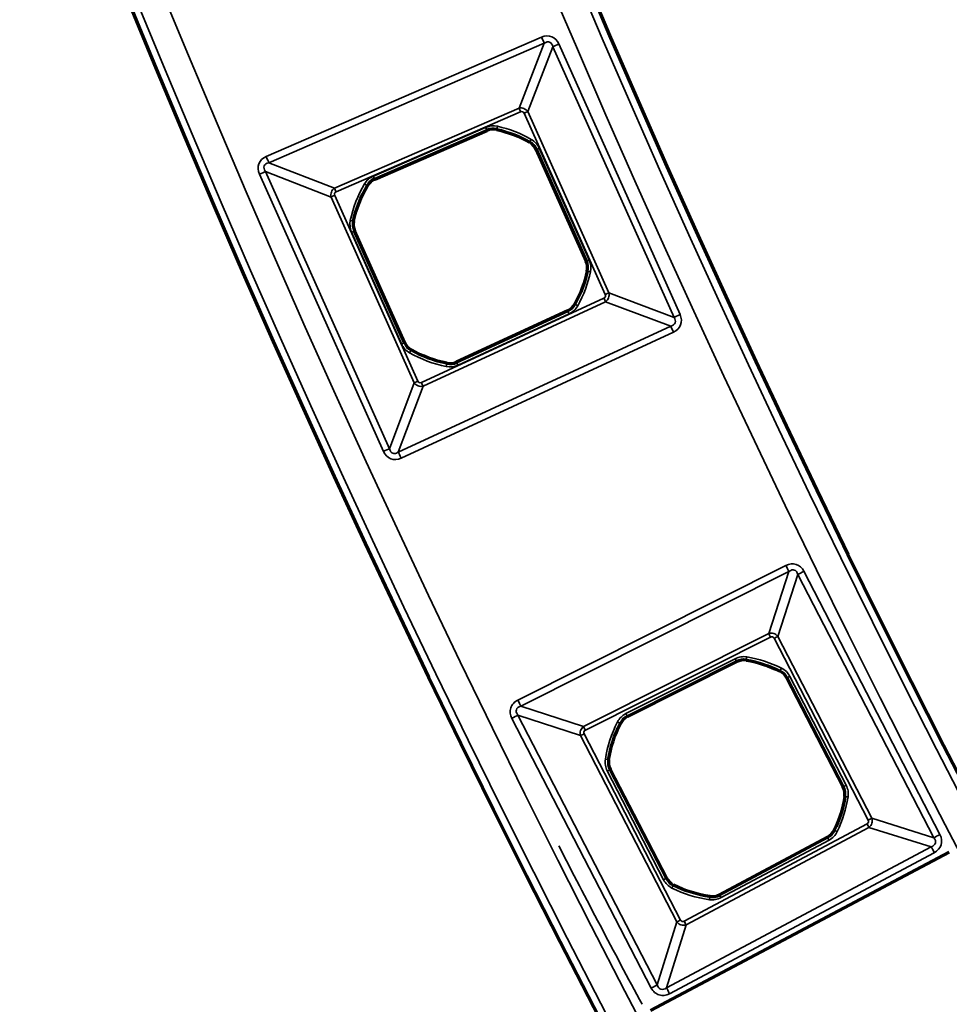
# Model space of a CAD drawing. Header units: millimetres. Extents: x -1503 to 2224, y -4278 to 2541.
# Tile 9 of 50: x -408 to -350, y -3629 to -3568. Entities that reach past the tile are written whole.
import ezdxf

# ---------------------------------------------------------------- set-up
doc = ezdxf.new("R2010")
doc.units = ezdxf.units.MM
doc.header["$LTSCALE"] = 0.75
doc.layers.add('Visible', color=7, linetype='Continuous', lineweight=70)
doc.layers.add('Visible Narrow', color=7, linetype='Continuous', lineweight=35)

msp = doc.modelspace()

# ---------------------------------------------------------------- linework, layer by layer
at = {"layer": 'Visible', "extrusion": (-7.30938e-29, -5.96856e-13, -1)}
for p, q in [((-385.742, -3577.566, 22.2), (-378.705, -3574.516, 22.2)), ((-375.615, -3575.715, 22.2), (-372.48, -3582.718, 22.2)), ((-383.87, -3587.815, 22.2), (-387.004, -3580.815, 22.2)), ((-373.644, -3585.822, 22.2), (-380.605, -3589.038, 22.2)), ((-369.904, -3611.241, 22.2), (-363.051, -3607.799, 22.2)), ((-359.898, -3608.822, 22.2), (-356.373, -3615.637, 22.2)), ((-367.457, -3621.369, 22.2), (-370.98, -3614.557, 22.2)), ((-357.359, -3618.801, 22.2), (-364.128, -3622.406, 22.2)), ((-368.455, -3629.654, 28.1), (-349.722, -3619.73, 28.1))]:
    msp.add_line(p, q, dxfattribs=at)
for radius in [763.5, 736.5]:
    msp.add_circle((-305.848, -3277.763, -27.4), radius, dxfattribs=at)
at = {"layer": 'Visible'}
for centre, start, end in [((-378.311, -3575.425, 22.2), 77.28364, 113.4353), ((-376.52, -3576.12, 22.2), 24.1171, 60.28839), ((-385.347, -3578.475, 22.2), 113.4353, 149.58696), ((-386.099, -3580.41, 22.2), 167.96543, 204.1171), ((-373.385, -3583.123, 22.2), 347.9458, 24.1171), ((-374.059, -3584.922, 22.2), 294.79889, 330.95056), ((-382.965, -3587.41, 22.2), 204.1171, 240.26876), ((-381.021, -3588.138, 22.2), 258.64723, 294.79889), ((-362.606, -3608.685, 22.2), 80.51815, 116.66982), ((-360.778, -3609.278, 22.2), 27.35161, 63.52291), ((-369.459, -3612.127, 22.2), 116.66982, 152.82148), ((-370.1, -3614.101, 22.2), 171.19995, 207.35161), ((-357.253, -3616.093, 22.2), 351.18032, 27.35161), ((-357.825, -3617.926, 22.2), 298.03341, 334.18507), ((-366.576, -3620.913, 22.2), 207.35161, 243.50328), ((-364.594, -3621.531, 22.2), 261.88175, 298.03341)]:
    msp.add_arc(centre, 0.991, start, end, dxfattribs=at)
at = {"layer": 'Visible', "extrusion": (-7.30938e-29, -5.96856e-13, -1)}
for centre, start, end in [((379.742, -3581.766, -22.2), 102.71636, 119.71161), ((379.742, -3581.766, -22.2), 12.03457, 30.41304), ((379.742, -3581.766, -22.2), 192.0542, 209.04944), ((379.742, -3581.766, -22.2), 281.35277, 299.73124), ((363.676, -3615.096, -22.2), 99.48185, 116.47709), ((363.676, -3615.096, -22.2), 8.80005, 27.17852), ((363.676, -3615.096, -22.2), 188.81968, 205.81493), ((363.676, -3615.096, -22.2), 278.11825, 296.49672)]:
    msp.add_arc(centre, 7.491, start, end, dxfattribs=at)
at = {"layer": 'Visible Narrow', "extrusion": (-7.30938e-29, -5.96856e-13, -1)}
for p, q in [((-392.542, -3576.16, 27.7), (-375.283, -3568.679, 27.7)), ((-375.117, -3569.06, 27.478), (-392.376, -3576.542, 27.478)), ((-376.696, -3573.126, 22.833), (-375.117, -3569.06, 27.478)), ((-374.193, -3569.102, 27.7), (-366.6, -3586.062, 27.7)), ((-374.572, -3569.272, 27.478), (-376.151, -3573.337, 22.833)), ((-366.98, -3586.232, 27.478), (-374.572, -3569.272, 27.478)), ((-388.262, -3578.139, 22.833), (-376.696, -3573.126, 22.833)), ((-376.597, -3573.355, 22.7), (-388.163, -3578.368, 22.7)), ((-371.291, -3584.804, 22.7), (-376.379, -3573.439, 22.7)), ((-376.151, -3573.337, 22.833), (-371.064, -3584.702, 22.833)), ((-385.823, -3577.377, 22.7), (-378.787, -3574.327, 22.7)), ((-378.707, -3574.511, 22.503), (-385.744, -3577.561, 22.503)), ((-378.705, -3574.516, 22.2), (-378.707, -3574.511, 22.503)), ((-378.092, -3574.453, 22.503), (-378.093, -3574.458, 22.2)), ((-376.029, -3575.259, 22.2), (-376.026, -3575.255, 22.503)), ((-375.611, -3575.713, 22.503), (-375.615, -3575.715, 22.2)), ((-372.475, -3582.716, 22.503), (-375.611, -3575.713, 22.503)), ((-375.428, -3575.631, 22.7), (-372.293, -3582.634, 22.7)), ((-392.376, -3576.542, 27.478), (-388.262, -3578.139, 22.833)), ((-388.476, -3578.691, 22.833), (-392.591, -3577.093, 27.478)), ((-392.591, -3577.093, 27.478), (-384.815, -3594.462, 27.478)), ((-385.194, -3594.632, 27.7), (-392.97, -3577.263, 27.7)), ((-385.744, -3577.561, 22.503), (-385.742, -3577.566, 22.2)), ((-386.202, -3577.973, 22.2), (-386.207, -3577.971, 22.503)), ((-383.266, -3590.329, 22.833), (-388.476, -3578.691, 22.833)), ((-388.249, -3578.589, 22.7), (-383.039, -3590.227, 22.7)), ((-387.074, -3580.203, 22.503), (-387.068, -3580.204, 22.2)), ((-384.057, -3587.899, 22.7), (-387.191, -3580.899, 22.7)), ((-387.004, -3580.815, 22.2), (-387.008, -3580.818, 22.503)), ((-387.008, -3580.818, 22.503), (-383.875, -3587.817, 22.503)), ((-372.48, -3582.718, 22.2), (-372.475, -3582.716, 22.503)), ((-372.41, -3583.331, 22.503), (-372.416, -3583.33, 22.2)), ((-382.817, -3590.31, 22.7), (-371.373, -3585.022, 22.7)), ((-371.269, -3585.249, 22.833), (-382.712, -3590.536, 22.833)), ((-367.185, -3586.779, 27.478), (-371.269, -3585.249, 22.833)), ((-371.064, -3584.702, 22.833), (-366.98, -3586.232, 27.478)), ((-380.603, -3589.043, 22.503), (-373.641, -3585.827, 22.503)), ((-373.641, -3585.827, 22.503), (-373.644, -3585.822, 22.2)), ((-373.193, -3585.403, 22.2), (-373.188, -3585.406, 22.503)), ((-373.558, -3586.008, 22.7), (-380.519, -3589.225, 22.7)), ((-384.261, -3594.669, 27.478), (-367.185, -3586.779, 27.478)), ((-367.01, -3587.157, 27.7), (-384.087, -3595.047, 27.7)), ((-383.875, -3587.817, 22.503), (-383.87, -3587.815, 22.2)), ((-383.457, -3588.271, 22.2), (-383.46, -3588.275, 22.503)), ((-381.217, -3589.116, 22.503), (-381.216, -3589.11, 22.2)), ((-380.605, -3589.038, 22.2), (-380.603, -3589.043, 22.503)), ((-384.815, -3594.462, 27.478), (-383.266, -3590.329, 22.833)), ((-382.712, -3590.536, 22.833), (-384.261, -3594.669, 27.478)), ((-376.771, -3610.211, 27.7), (-359.972, -3601.773, 27.7)), ((-359.782, -3602.151, 27.466), (-376.581, -3610.589, 27.466)), ((-361.043, -3606.035, 22.84), (-359.782, -3602.151, 27.466)), ((-359.216, -3602.335, 27.466), (-360.477, -3606.219, 22.84)), ((-350.684, -3618.829, 27.466), (-359.216, -3602.335, 27.466)), ((-358.84, -3602.141, 27.7), (-350.308, -3618.634, 27.7)), ((-372.65, -3611.865, 22.84), (-361.043, -3606.035, 22.84)), ((-360.477, -3606.219, 22.84), (-354.583, -3617.614, 22.84)), ((-360.929, -3606.262, 22.7), (-372.536, -3612.092, 22.7)), ((-354.808, -3617.731, 22.7), (-360.703, -3606.336, 22.7)), ((-369.996, -3611.058, 22.7), (-363.143, -3607.615, 22.7)), ((-363.053, -3607.794, 22.503), (-369.906, -3611.236, 22.503)), ((-363.051, -3607.799, 22.2), (-363.053, -3607.794, 22.503)), ((-362.441, -3607.702, 22.503), (-362.442, -3607.707, 22.2)), ((-360.336, -3608.39, 22.2), (-360.334, -3608.386, 22.503)), ((-359.893, -3608.82, 22.503), (-359.898, -3608.822, 22.2)), ((-356.368, -3615.635, 22.503), (-359.893, -3608.82, 22.503)), ((-359.716, -3608.728, 22.7), (-356.19, -3615.543, 22.7)), ((-372.837, -3612.438, 22.84), (-376.767, -3611.162, 27.466)), ((-376.767, -3611.162, 27.466), (-368.029, -3628.053, 27.466)), ((-376.581, -3610.589, 27.466), (-372.65, -3611.865, 22.84)), ((-368.405, -3628.248, 27.7), (-377.143, -3611.356, 27.7)), ((-370.341, -3611.674, 22.2), (-370.345, -3611.672, 22.503)), ((-369.906, -3611.236, 22.503), (-369.904, -3611.241, 22.2)), ((-372.611, -3612.321, 22.7), (-366.574, -3623.991, 22.7)), ((-366.8, -3624.108, 22.84), (-372.837, -3612.438, 22.84)), ((-371.085, -3613.949, 22.503), (-371.079, -3613.95, 22.2)), ((-367.639, -3621.463, 22.7), (-371.163, -3614.651, 22.7)), ((-370.98, -3614.557, 22.2), (-370.985, -3614.559, 22.503)), ((-370.985, -3614.559, 22.503), (-367.461, -3621.371, 22.503)), ((-356.373, -3615.637, 22.2), (-356.368, -3615.635, 22.503)), ((-356.268, -3616.245, 22.503), (-356.274, -3616.245, 22.2)), ((-366.344, -3624.063, 22.7), (-354.879, -3617.958, 22.7)), ((-354.583, -3617.614, 22.84), (-350.684, -3618.829, 27.466)), ((-354.76, -3618.182, 22.84), (-366.225, -3624.287, 22.84)), ((-356.933, -3618.358, 22.2), (-356.928, -3618.36, 22.503)), ((-350.861, -3619.397, 27.466), (-354.76, -3618.182, 22.84)), ((-364.126, -3622.41, 22.503), (-357.357, -3618.806, 22.503)), ((-357.263, -3618.983, 22.7), (-364.032, -3622.587, 22.7)), ((-357.357, -3618.806, 22.503), (-357.359, -3618.801, 22.2)), ((-367.454, -3628.232, 27.466), (-350.861, -3619.397, 27.466)), ((-350.662, -3619.771, 27.7), (-367.255, -3628.606, 27.7)), ((-367.461, -3621.371, 22.503), (-367.457, -3621.369, 22.2)), ((-367.019, -3621.8, 22.2), (-367.021, -3621.805, 22.503)), ((-364.735, -3622.517, 22.503), (-364.734, -3622.512, 22.2)), ((-364.128, -3622.406, 22.2), (-364.126, -3622.41, 22.503)), ((-368.029, -3628.053, 27.466), (-366.8, -3624.108, 22.84)), ((-366.225, -3624.287, 22.84), (-367.454, -3628.232, 27.466))]:
    msp.add_line(p, q, dxfattribs=at)
for radius in [763, 761.3, 738.7, 737]:
    msp.add_circle((-305.848, -3277.763, -27.9), radius, dxfattribs=at)
at = {"layer": 'Visible Narrow', "extrusion": (-0.91751, -0.397713, 2.45205e-13)}
msp.add_arc((3125.043, 27.2, 1763.636), 0.5, 33.74091, 90, dxfattribs=at)
at = {"layer": 'Visible Narrow', "extrusion": (0.408603, -0.912712, 5.42663e-13)}
msp.add_arc((-1799.876, 27.2, 3104.667), 0.5, 90, 146.25909, dxfattribs=at)
at = {"layer": 'Visible Narrow', "extrusion": (0.91751, 0.397713, -2.3404e-13)}
for centre in [(-3128.81, 23, -1766.702), (-3128.81, 23, -1779.308)]:
    msp.add_arc(centre, 0.3, 270, 326.25909, dxfattribs=at)
at = {"layer": 'Visible Narrow', "extrusion": (0.408603, -0.912712, 5.52261e-13)}
msp.add_arc((-1803.643, 23, 3107.732), 0.3, 270, 326.25909, dxfattribs=at)
at = {"layer": 'Visible Narrow', "extrusion": (-7.30938e-29, -5.96856e-13, -1)}
for centre, radius, start, end in [((378.311, -3575.425, -22.7), 1.197, 66.5647, 102.71636), ((379.742, -3581.766, -22.7), 7.697, 102.71636, 119.71161), ((376.52, -3576.12, -22.7), 1.197, 119.71161, 155.8829), ((385.347, -3578.475, -22.7), 1.197, 30.41304, 66.5647), ((379.742, -3581.766, -22.7), 7.697, 12.03457, 30.41304), ((386.099, -3580.41, -22.7), 1.197, 335.8829, 12.03457), ((373.385, -3583.123, -22.7), 1.197, 155.8829, 192.0542), ((379.742, -3581.766, -22.7), 7.697, 192.0542, 209.04944), ((374.059, -3584.922, -22.7), 1.197, 209.04944, 245.20111), ((382.965, -3587.41, -22.7), 1.197, 299.73124, 335.8829), ((379.742, -3581.766, -22.7), 7.697, 281.35277, 299.73124), ((381.021, -3588.138, -22.7), 1.197, 245.20111, 281.35277), ((362.606, -3608.685, -22.7), 1.197, 63.33018, 99.48185), ((363.676, -3615.096, -22.7), 7.697, 99.48185, 116.47709), ((360.778, -3609.278, -22.7), 1.197, 116.47709, 152.64839), ((369.459, -3612.127, -22.7), 1.197, 27.17852, 63.33018), ((363.676, -3615.096, -22.7), 7.697, 8.80005, 27.17852), ((370.1, -3614.101, -22.7), 1.197, 332.64839, 8.80005), ((357.253, -3616.093, -22.7), 1.197, 152.64839, 188.81968), ((363.676, -3615.096, -22.7), 7.697, 188.81968, 205.81493), ((357.825, -3617.926, -22.7), 1.197, 205.81493, 241.96659), ((366.576, -3620.913, -22.7), 1.197, 296.49672, 332.64839), ((363.676, -3615.096, -22.7), 7.697, 278.11825, 296.49672), ((364.594, -3621.531, -22.7), 1.197, 241.96659, 278.11825)]:
    msp.add_arc(centre, radius, start, end, dxfattribs=at)
at = {"layer": 'Visible Narrow', "extrusion": (0.91751, 0.397713, -2.34602e-13)}
msp.add_arc((-3128.832, 22.5, -1769.098), 0.2, 90, 179, dxfattribs=at)
at = {"layer": 'Visible Narrow'}
for centre, radius, start, end in [((-378.311, -3575.425, 22.503), 0.997, 77.28364, 113.4353), ((-379.742, -3581.766, 22.503), 7.497, 60.28839, 77.28364), ((-376.52, -3576.12, 22.503), 0.997, 24.1171, 60.28839), ((-385.347, -3578.475, 22.503), 0.997, 113.4353, 149.58696), ((-379.742, -3581.766, 22.503), 7.497, 149.58696, 167.96543), ((-386.099, -3580.41, 22.503), 0.997, 167.96543, 204.1171), ((-373.385, -3583.123, 22.503), 0.997, 347.9458, 24.1171), ((-379.742, -3581.766, 22.503), 7.497, 330.95056, 347.9458), ((-374.059, -3584.922, 22.503), 0.997, 294.79889, 330.95056), ((-382.965, -3587.41, 22.503), 0.997, 204.1171, 240.26876), ((-379.742, -3581.766, 22.503), 7.497, 240.26876, 258.64723), ((-381.021, -3588.138, 22.503), 0.997, 258.64723, 294.79889), ((-362.606, -3608.685, 22.503), 0.997, 80.51815, 116.66982), ((-363.676, -3615.096, 22.503), 7.497, 63.52291, 80.51815), ((-360.778, -3609.278, 22.503), 0.997, 27.35161, 63.52291), ((-363.676, -3615.096, 22.503), 7.497, 152.82148, 171.19995), ((-369.459, -3612.127, 22.503), 0.997, 116.66982, 152.82148), ((-370.1, -3614.101, 22.503), 0.997, 171.19995, 207.35161), ((-357.253, -3616.093, 22.503), 0.997, 351.18032, 27.35161), ((-363.676, -3615.096, 22.503), 7.497, 334.18507, 351.18032), ((-357.825, -3617.926, 22.503), 0.997, 298.03341, 334.18507), ((218.541, -3313.927, 27.7), 666.803, 207.260845, 208.223847), ((-366.576, -3620.913, 22.503), 0.997, 207.35161, 243.50328), ((-363.676, -3615.096, 22.503), 7.497, 243.50328, 261.88175), ((-364.594, -3621.531, 22.503), 0.997, 261.88175, 298.03341)]:
    msp.add_arc(centre, radius, start, end, dxfattribs=at)
at = {"layer": 'Visible Narrow', "extrusion": (0.975472, -0.220125, 1.22312e-13)}
msp.add_arc((-3569.805, 22.5, 418.008), 0.2, 90, 179, dxfattribs=at)
at = {"layer": 'Visible Narrow', "extrusion": (0.868531, -0.495635, 3.04596e-13)}
msp.add_arc((-3291.392, 22.5, 1445.429), 0.2, 90, 179, dxfattribs=at)
at = {"layer": 'Visible Narrow', "extrusion": (0.408603, -0.912712, 5.22719e-13)}
msp.add_arc((-1803.671, 22.5, 3110.122), 0.2, 90, 179, dxfattribs=at)
at = {"layer": 'Visible Narrow', "extrusion": (-0.91751, -0.397713, 2.45149e-13)}
msp.add_arc((3125.043, 27.2, 1782.447), 0.5, 33.74091, 90, dxfattribs=at)
at = {"layer": 'Visible Narrow', "extrusion": (0.408603, -0.912712, 5.51586e-13)}
msp.add_arc((-1820.348, 27.2, 3104.443), 0.5, 33.74091, 90, dxfattribs=at)
at = {"layer": 'Visible Narrow', "extrusion": (-0.91751, -0.397713, 2.34991e-13)}
msp.add_arc((3128.832, 22.5, 1776.767), 0.2, 1, 90, dxfattribs=at)
at = {"layer": 'Visible Narrow', "extrusion": (-0.50623, -0.862399, 5.04015e-13)}
msp.add_arc((1478.012, 22.5, 3281.146), 0.2, 1, 90, dxfattribs=at)
at = {"layer": 'Visible Narrow', "extrusion": (0.408603, -0.912712, 5.41288e-13)}
msp.add_arc((-1816.581, 23, 3107.582), 0.3, 213.74091, 270, dxfattribs=at)
at = {"layer": 'Visible Narrow', "extrusion": (-0.208502, -0.978022, 5.80081e-13)}
msp.add_arc((367.712, 22.5, 3582.222), 0.2, 1, 90, dxfattribs=at)
at = {"layer": 'Visible Narrow', "extrusion": (0.408603, -0.912712, 5.62058e-13)}
msp.add_arc((-1816.56, 22.5, 3110.123), 0.2, 1, 90, dxfattribs=at)
at = {"layer": 'Visible Narrow', "extrusion": (0.408603, -0.912712, 5.45071e-13)}
msp.add_arc((-1803.671, 22.5, 3117.794), 0.2, 90, 179, dxfattribs=at)
at = {"layer": 'Visible Narrow', "extrusion": (-0.208837, -0.97795, 5.58507e-13)}
msp.add_arc((384.333, 22.5, 3582.094), 0.2, 90, 179, dxfattribs=at)
at = {"layer": 'Visible Narrow', "extrusion": (0.907786, 0.419435, -2.43459e-13)}
msp.add_arc((-3098.665, 23, -1840.81), 0.3, 213.74091, 270, dxfattribs=at)
at = {"layer": 'Visible Narrow', "extrusion": (0.408603, -0.912712, 4.85569e-13)}
msp.add_arc((-1803.643, 23, 3120.184), 0.3, 270, 326.25909, dxfattribs=at)
at = {"layer": 'Visible Narrow', "extrusion": (-0.907786, -0.419435, 2.43905e-13)}
msp.add_arc((3098.643, 22.5, 1843.206), 0.2, 90, 179, dxfattribs=at)
at = {"layer": 'Visible Narrow', "extrusion": (-0.485564, -0.874201, 5.00035e-13)}
msp.add_arc((1414.903, 22.5, 3315.572), 0.2, 90, 179, dxfattribs=at)
at = {"layer": 'Visible Narrow', "extrusion": (0.408603, -0.912712, 5.26876e-13)}
msp.add_arc((-1799.876, 27.2, 3123.249), 0.5, 90, 146.25909, dxfattribs=at)
at = {"layer": 'Visible Narrow', "extrusion": (-0.907786, -0.419435, 2.37743e-13)}
msp.add_arc((3102.432, 27.2, 1837.744), 0.5, 90, 146.25909, dxfattribs=at)
at = {"layer": 'Visible Narrow', "extrusion": (0.408603, -0.912712, 5.34605e-13)}
msp.add_arc((-1816.56, 22.5, 3117.793), 0.2, 1, 90, dxfattribs=at)
at = {"layer": 'Visible Narrow', "extrusion": (0.868361, -0.495932, 2.8805e-13)}
msp.add_arc((-3306.289, 22.5, 1446.56), 0.2, 1, 90, dxfattribs=at)
at = {"layer": 'Visible Narrow', "extrusion": (0.980434, -0.196849, 9.08401e-14)}
msp.add_arc((-3594.132, 22.5, 332.756), 0.2, 1, 90, dxfattribs=at)
at = {"layer": 'Visible Narrow', "extrusion": (0.907786, 0.419435, -2.50012e-13)}
msp.add_arc((-3098.643, 22.5, -1850.875), 0.2, 1, 90, dxfattribs=at)
at = {"layer": 'Visible Narrow', "extrusion": (0.408603, -0.912712, 5.9877e-13)}
msp.add_arc((-1816.581, 23, 3120.334), 0.3, 213.74091, 270, dxfattribs=at)
at = {"layer": 'Visible Narrow', "extrusion": (0.907786, 0.419435, -2.54894e-13)}
msp.add_arc((-3098.665, 23, -1853.416), 0.3, 213.74091, 270, dxfattribs=at)
at = {"layer": 'Visible Narrow', "extrusion": (0.408603, -0.912712, 5.42981e-13)}
msp.add_arc((-1820.348, 27.2, 3123.473), 0.5, 33.74091, 90, dxfattribs=at)
at = {"layer": 'Visible Narrow', "extrusion": (-0.907786, -0.419435, 2.43686e-13)}
msp.add_arc((3102.432, 27.2, 1856.555), 0.5, 90, 146.25909, dxfattribs=at)
at = {"layer": 'Visible Narrow', "extrusion": (-0.893608, -0.448848, 2.46859e-13)}
msp.add_arc((3057, 27.2, 1938.324), 0.5, 32.12673, 90, dxfattribs=at)
at = {"layer": 'Visible Narrow', "extrusion": (0.45945, -0.888204, 5.84356e-13)}
msp.add_arc((-1973.726, 27.2, 3034.566), 0.5, 90, 147.87327, dxfattribs=at)
at = {"layer": 'Visible Narrow', "extrusion": (0.893608, 0.448848, -2.71589e-13)}
msp.add_arc((-3060.582, 23, -1941.194), 0.3, 270, 327.87327, dxfattribs=at)
at = {"layer": 'Visible Narrow', "extrusion": (0.45945, -0.888204, 6.48755e-13)}
msp.add_arc((-1977.308, 23, 3037.436), 0.3, 270, 327.87327, dxfattribs=at)
at = {"layer": 'Visible Narrow', "extrusion": (-0.893608, -0.448848, 2.62207e-13)}
msp.add_arc((3060.798, 22.5, 1943.779), 0.2, 1, 90, dxfattribs=at)
at = {"layer": 'Visible Narrow', "extrusion": (-0.986338, 0.164735, -8.73493e-14)}
msp.add_arc((3617.92, 22.5, -236.826), 0.2, 1, 90, dxfattribs=at)
at = {"layer": 'Visible Narrow', "extrusion": (-0.895113, 0.44584, -2.3698e-13)}
msp.add_arc((3390.363, 22.5, -1286.223), 0.2, 1, 90, dxfattribs=at)
at = {"layer": 'Visible Narrow', "extrusion": (-0.45945, 0.888204, -5.28755e-13)}
msp.add_arc((1977.53, 22.5, -3040.014), 0.2, 1, 90, dxfattribs=at)
at = {"layer": 'Visible Narrow', "extrusion": (-0.893608, -0.448848, 2.56879e-13)}
msp.add_arc((3057, 27.2, 1957.122), 0.5, 32.12673, 90, dxfattribs=at)
at = {"layer": 'Visible Narrow', "extrusion": (0.45945, -0.888204, 4.90356e-13)}
msp.add_arc((-1994.217, 27.2, 3034.342), 0.5, 32.12673, 90, dxfattribs=at)
at = {"layer": 'Visible Narrow', "extrusion": (-0.893608, -0.448848, 2.65393e-13)}
msp.add_arc((3060.798, 22.5, 1951.448), 0.2, 1, 90, dxfattribs=at)
at = {"layer": 'Visible Narrow', "extrusion": (-0.456764, -0.889588, 5.43709e-13)}
msp.add_arc((1320.029, 22.5, 3382.059), 0.2, 1, 90, dxfattribs=at)
at = {"layer": 'Visible Narrow', "extrusion": (0.45945, -0.888204, 5.3285e-13)}
msp.add_arc((-1990.635, 23, 3037.281), 0.3, 212.12673, 270, dxfattribs=at)
at = {"layer": 'Visible Narrow', "extrusion": (0.893608, 0.448848, -2.58978e-13)}
msp.add_arc((-3060.582, 23, -1954.183), 0.3, 270, 327.87327, dxfattribs=at)
at = {"layer": 'Visible Narrow', "extrusion": (-0.152987, -0.988228, 5.69952e-13)}
msp.add_arc((185.97, 22.5, 3628.178), 0.2, 1, 90, dxfattribs=at)
at = {"layer": 'Visible Narrow', "extrusion": (0.45945, -0.888204, 5.3246e-13)}
msp.add_arc((-1990.419, 22.5, 3040.016), 0.2, 1, 90, dxfattribs=at)
at = {"layer": 'Visible Narrow', "extrusion": (0.45945, -0.888204, 5.3013e-13)}
msp.add_arc((-1977.53, 22.5, 3047.687), 0.2, 90, 179, dxfattribs=at)
at = {"layer": 'Visible Narrow', "extrusion": (-0.153325, -0.988176, 6.04226e-13)}
msp.add_arc((202.606, 22.5, 3628.111), 0.2, 90, 179, dxfattribs=at)
at = {"layer": 'Visible Narrow', "extrusion": (0.882674, 0.469986, -2.85815e-13)}
msp.add_arc((-3026.688, 23, -2013.633), 0.3, 212.12673, 270, dxfattribs=at)
at = {"layer": 'Visible Narrow', "extrusion": (0.45945, -0.888204, 5.00317e-13)}
msp.add_arc((-1977.308, 23, 3050.265), 0.3, 270, 327.87327, dxfattribs=at)
at = {"layer": 'Visible Narrow', "extrusion": (-0.435466, -0.900205, 5.54389e-13)}
msp.add_arc((1254.563, 22.5, 3412.697), 0.2, 90, 179, dxfattribs=at)
at = {"layer": 'Visible Narrow', "extrusion": (-0.882674, -0.469986, 2.80514e-13)}
msp.add_arc((3026.472, 22.5, 2016.219), 0.2, 90, 179, dxfattribs=at)
at = {"layer": 'Visible Narrow', "extrusion": (0.45945, -0.888204, 5.83981e-13)}
msp.add_arc((-1973.726, 27.2, 3053.135), 0.5, 90, 147.87327, dxfattribs=at)
at = {"layer": 'Visible Narrow', "extrusion": (-0.882674, -0.469986, 2.96482e-13)}
msp.add_arc((3030.27, 27.2, 2010.763), 0.5, 90, 147.87327, dxfattribs=at)
at = {"layer": 'Visible Narrow', "extrusion": (-0.45945, 0.888204, -5.7391e-13)}
msp.add_arc((1990.419, 22.5, -3047.685), 0.2, 90, 179, dxfattribs=at)
at = {"layer": 'Visible Narrow', "extrusion": (-0.89496, 0.446147, -2.80854e-13)}
msp.add_arc((3405.315, 22.5, -1287.387), 0.2, 90, 179, dxfattribs=at)
at = {"layer": 'Visible Narrow', "extrusion": (-0.989979, 0.141217, -5.79381e-14)}
msp.add_arc((3637.922, 22.5, -150.48), 0.2, 90, 179, dxfattribs=at)
at = {"layer": 'Visible Narrow', "extrusion": (-0.882674, -0.469986, 2.77751e-13)}
msp.add_arc((3026.472, 22.5, 2023.888), 0.2, 90, 179, dxfattribs=at)
at = {"layer": 'Visible Narrow', "extrusion": (0.45945, -0.888204, 5.33932e-13)}
msp.add_arc((-1990.635, 23, 3050.42), 0.3, 212.12673, 270, dxfattribs=at)
at = {"layer": 'Visible Narrow', "extrusion": (0.882674, 0.469986, -2.8898e-13)}
msp.add_arc((-3026.688, 23, -2026.623), 0.3, 212.12673, 270, dxfattribs=at)
at = {"layer": 'Visible Narrow', "extrusion": (0.45945, -0.888204, 4.90245e-13)}
msp.add_arc((-1994.217, 27.2, 3053.359), 0.5, 32.12673, 90, dxfattribs=at)
at = {"layer": 'Visible Narrow', "extrusion": (-0.882674, -0.469986, 2.85432e-13)}
msp.add_arc((3030.27, 27.2, 2029.562), 0.5, 90, 147.87327, dxfattribs=at)
at = {"layer": 'Visible Narrow', "extrusion": (-0.116468, -0.299902, 0.946834)}
msp.add_ellipse((-375.141, -3569.928, 27.2), major_axis=(0.365, 0.939, 0.342), ratio=0.469981, start_param=0.608839, end_param=0.624247, dxfattribs=at)
at = {"layer": 'Visible Narrow', "extrusion": (-0.139192, -0.358417, -0.923127)}
msp.add_ellipse((-376.553, -3573.532, 22.969), major_axis=(-0.461, -0.036, 0.083), ratio=0.958706, start_param=1.386778, end_param=1.403566, dxfattribs=at)
at = {"layer": 'Visible Narrow', "extrusion": (0.299001, -0.116118, 0.947161)}
msp.add_ellipse((-391.719, -3577.114, 27.2), major_axis=(-0.948, 0.368, 0.344), ratio=0.465634, start_param=0.606215, end_param=0.632904, dxfattribs=at)
at = {"layer": 'Visible Narrow', "extrusion": (0.360142, -0.139862, -0.922354)}
msp.add_ellipse((-388.072, -3578.544, 22.969), major_axis=(0.046, -0.46, 0.088), ratio=0.958702, start_param=1.402661, end_param=1.431737, dxfattribs=at)
at = {"layer": 'Visible Narrow', "extrusion": (-0.11011, -0.298676, 0.947981)}
msp.add_ellipse((-359.677, -3602.608, 27.334), major_axis=(0.292, 0.532, 0.202), ratio=0.602041, start_param=0.859265, end_param=0.946196, dxfattribs=at)
at = {"layer": 'Visible Narrow', "extrusion": (-0.024411, -0.580065, -0.814204)}
msp.add_ellipse((-360.86, -3606.331, 23.046), major_axis=(-0.454, -0.035, 0.039), ratio=0.872448, start_param=1.254532, end_param=1.331466, dxfattribs=at)
at = {"layer": 'Visible Narrow', "extrusion": (0.309472, -0.100489, 0.945584)}
msp.add_ellipse((-376.123, -3611.12, 27.26), major_axis=(-0.731, 0.306, 0.272), ratio=0.504167, start_param=0.660459, end_param=0.75042, dxfattribs=at)
at = {"layer": 'Visible Narrow', "extrusion": (0.583283, -0.023164, -0.811939)}
msp.add_ellipse((-372.541, -3612.249, 23.048), major_axis=(0.035, -0.456, 0.038), ratio=0.874576, start_param=1.242877, end_param=1.332151, dxfattribs=at)
at = {"layer": 'Visible Narrow'}
for points, knots in [([(-375.283, -3568.679, 27.7), (-375.064, -3568.584, 27.7), (-374.838, -3568.574, 27.7), (-374.644, -3568.649, 27.7), (-374.45, -3568.725, 27.7), (-374.29, -3568.885, 27.7), (-374.193, -3569.102, 27.7)], [0, 0, 0, 0, 0.5, 0.5, 0.5, 1, 1, 1, 1]), ([(-374.572, -3569.272, 27.478), (-374.608, -3569.122, 27.521), (-374.68, -3569.026, 27.542), (-374.776, -3568.989, 27.542), (-374.869, -3568.953, 27.542), (-374.984, -3568.973, 27.522), (-375.108, -3569.054, 27.481)], [0, 0, 0, 0, 0.506208, 0.506208, 0.506208, 1, 1, 1, 1]), ([(-376.689, -3573.124, 22.832), (-376.587, -3573.1, 22.807), (-376.483, -3573.109, 22.795), (-376.39, -3573.145, 22.795), (-376.295, -3573.182, 22.795), (-376.21, -3573.248, 22.808), (-376.151, -3573.337, 22.833)], [0, 0, 0, 0, 0.49387, 0.49387, 0.49387, 1, 1, 1, 1]), ([(-376.597, -3573.355, 22.7), (-376.553, -3573.336, 22.7), (-376.508, -3573.334, 22.7), (-376.43, -3573.364, 22.7), (-376.398, -3573.396, 22.7), (-376.379, -3573.439, 22.7)], [0, 0, 0, 0, 0.5, 0.5, 1, 1, 1, 1]), ([(-392.97, -3577.263, 27.7), (-393.069, -3577.042, 27.7), (-393.081, -3576.812, 27.7), (-393.005, -3576.615, 27.7), (-392.929, -3576.418, 27.7), (-392.764, -3576.257, 27.7), (-392.542, -3576.16, 27.7)], [0, 0, 0, 0, 0.5, 0.5, 0.5, 1, 1, 1, 1]), ([(-392.376, -3576.542, 27.478), (-392.531, -3576.576, 27.522), (-392.63, -3576.649, 27.544), (-392.667, -3576.746, 27.544), (-392.703, -3576.839, 27.544), (-392.683, -3576.954, 27.524), (-392.601, -3577.077, 27.483)], [0, 0, 0, 0, 0.510681, 0.510681, 0.510681, 1, 1, 1, 1]), ([(-388.48, -3578.678, 22.83), (-388.503, -3578.577, 22.806), (-388.494, -3578.473, 22.793), (-388.458, -3578.381, 22.793), (-388.421, -3578.284, 22.793), (-388.354, -3578.198, 22.807), (-388.262, -3578.139, 22.833)], [0, 0, 0, 0, 0.489417, 0.489417, 0.489417, 1, 1, 1, 1]), ([(-388.249, -3578.589, 22.7), (-388.269, -3578.545, 22.7), (-388.271, -3578.499, 22.7), (-388.24, -3578.42, 22.7), (-388.208, -3578.388, 22.7), (-388.163, -3578.368, 22.7)], [0, 0, 0, 0, 0.5, 0.5, 1, 1, 1, 1]), ([(-371.291, -3584.804, 22.7), (-371.272, -3584.847, 22.7), (-371.269, -3584.892, 22.7), (-371.284, -3584.931, 22.7), (-371.299, -3584.97, 22.7), (-371.33, -3585.003, 22.7), (-371.373, -3585.022, 22.7)], [0, 0, 0, 0, 0.5, 0.5, 0.5, 1, 1, 1, 1]), ([(-371.064, -3584.702, 22.833), (-371.038, -3584.798, 22.809), (-371.042, -3584.907, 22.795), (-371.079, -3585.008, 22.795), (-371.115, -3585.104, 22.795), (-371.182, -3585.19, 22.808), (-371.269, -3585.249, 22.833)], [0, 0, 0, 0, 0.511399, 0.511399, 0.511399, 1, 1, 1, 1]), ([(-367.185, -3586.779, 27.478), (-367.039, -3586.743, 27.52), (-366.94, -3586.668, 27.542), (-366.904, -3586.572, 27.542), (-366.867, -3586.472, 27.542), (-366.898, -3586.35, 27.518), (-366.98, -3586.232, 27.478)], [0, 0, 0, 0, 0.489074, 0.489074, 0.489074, 1, 1, 1, 1]), ([(-366.6, -3586.062, 27.7), (-366.503, -3586.279, 27.7), (-366.49, -3586.505, 27.7), (-366.563, -3586.7, 27.7), (-366.636, -3586.895, 27.7), (-366.794, -3587.057, 27.7), (-367.01, -3587.157, 27.7)], [0, 0, 0, 0, 0.5, 0.5, 0.5, 1, 1, 1, 1]), ([(-382.712, -3590.536, 22.833), (-382.81, -3590.563, 22.809), (-382.921, -3590.56, 22.793), (-383.023, -3590.522, 22.793), (-383.12, -3590.486, 22.793), (-383.208, -3590.417, 22.807), (-383.266, -3590.329, 22.833)], [0, 0, 0, 0, 0.511253, 0.511253, 0.511253, 1, 1, 1, 1]), ([(-382.817, -3590.31, 22.7), (-382.861, -3590.33, 22.7), (-382.907, -3590.333, 22.7), (-382.947, -3590.318, 22.7), (-382.986, -3590.304, 22.7), (-383.019, -3590.271, 22.7), (-383.039, -3590.227, 22.7)], [0, 0, 0, 0, 0.5, 0.5, 0.5, 1, 1, 1, 1]), ([(-384.815, -3594.462, 27.478), (-384.78, -3594.612, 27.521), (-384.705, -3594.713, 27.544), (-384.607, -3594.75, 27.544), (-384.536, -3594.777, 27.544), (-384.454, -3594.769, 27.532), (-384.37, -3594.732, 27.511), (-384.334, -3594.716, 27.501), (-384.298, -3594.695, 27.49), (-384.261, -3594.669, 27.478)], [0, 0, 0, 0, 0.487675, 0.487675, 0.487675, 0.844749, 0.844749, 0.844749, 1, 1, 1, 1]), ([(-384.087, -3595.047, 27.7), (-384.307, -3595.148, 27.7), (-384.537, -3595.163, 27.7), (-384.734, -3595.089, 27.7), (-384.932, -3595.015, 27.7), (-385.095, -3594.853, 27.7), (-385.194, -3594.632, 27.7)], [0, 0, 0, 0, 0.5, 0.5, 0.5, 1, 1, 1, 1]), ([(-359.972, -3601.773, 27.7), (-359.757, -3601.665, 27.7), (-359.527, -3601.642, 27.7), (-359.325, -3601.707, 27.7), (-359.123, -3601.773, 27.7), (-358.951, -3601.927, 27.7), (-358.84, -3602.141, 27.7)], [0, 0, 0, 0, 0.5, 0.5, 0.5, 1, 1, 1, 1]), ([(-359.216, -3602.335, 27.466), (-359.261, -3602.188, 27.509), (-359.341, -3602.096, 27.531), (-359.441, -3602.064, 27.531), (-359.53, -3602.035, 27.531), (-359.635, -3602.054, 27.514), (-359.744, -3602.125, 27.479)], [0, 0, 0, 0, 0.52799, 0.52799, 0.52799, 1, 1, 1, 1]), ([(-361.011, -3606.026, 22.833), (-360.917, -3606.002, 22.812), (-360.819, -3606.006, 22.801), (-360.73, -3606.035, 22.801), (-360.631, -3606.067, 22.801), (-360.541, -3606.13, 22.814), (-360.477, -3606.219, 22.84)], [0, 0, 0, 0, 0.472166, 0.472166, 0.472166, 1, 1, 1, 1]), ([(-360.929, -3606.262, 22.7), (-360.886, -3606.241, 22.7), (-360.84, -3606.236, 22.7), (-360.759, -3606.262, 22.7), (-360.725, -3606.293, 22.7), (-360.703, -3606.336, 22.7)], [0, 0, 0, 0, 0.5, 0.5, 1, 1, 1, 1]), ([(-377.143, -3611.356, 27.7), (-377.256, -3611.139, 27.7), (-377.281, -3610.905, 27.7), (-377.214, -3610.7, 27.7), (-377.148, -3610.495, 27.7), (-376.99, -3610.321, 27.7), (-376.771, -3610.211, 27.7)], [0, 0, 0, 0, 0.5, 0.5, 0.5, 1, 1, 1, 1]), ([(-376.581, -3610.589, 27.466), (-376.732, -3610.634, 27.511), (-376.827, -3610.714, 27.533), (-376.86, -3610.815, 27.533), (-376.889, -3610.904, 27.533), (-376.869, -3611.008, 27.516), (-376.798, -3611.117, 27.481)], [0, 0, 0, 0, 0.532431, 0.532431, 0.532431, 1, 1, 1, 1]), ([(-372.848, -3612.4, 22.831), (-372.871, -3612.306, 22.811), (-372.867, -3612.21, 22.8), (-372.838, -3612.121, 22.8), (-372.805, -3612.02, 22.8), (-372.741, -3611.929, 22.814), (-372.65, -3611.865, 22.84)], [0, 0, 0, 0, 0.467745, 0.467745, 0.467745, 1, 1, 1, 1]), ([(-372.611, -3612.321, 22.7), (-372.633, -3612.278, 22.7), (-372.638, -3612.231, 22.7), (-372.612, -3612.149, 22.7), (-372.58, -3612.114, 22.7), (-372.536, -3612.092, 22.7)], [0, 0, 0, 0, 0.5, 0.5, 1, 1, 1, 1]), ([(-354.808, -3617.731, 22.7), (-354.786, -3617.774, 22.7), (-354.781, -3617.819, 22.7), (-354.794, -3617.86, 22.7), (-354.806, -3617.901, 22.7), (-354.837, -3617.935, 22.7), (-354.879, -3617.958, 22.7)], [0, 0, 0, 0, 0.5, 0.5, 0.5, 1, 1, 1, 1]), ([(-354.583, -3617.614, 22.84), (-354.55, -3617.711, 22.816), (-354.547, -3617.823, 22.801), (-354.579, -3617.927, 22.801), (-354.61, -3618.027, 22.801), (-354.674, -3618.119, 22.815), (-354.76, -3618.182, 22.84)], [0, 0, 0, 0, 0.509581, 0.509581, 0.509581, 1, 1, 1, 1]), ([(-350.861, -3619.397, 27.466), (-350.718, -3619.351, 27.508), (-350.624, -3619.269, 27.531), (-350.593, -3619.169, 27.531), (-350.56, -3619.065, 27.531), (-350.596, -3618.944, 27.507), (-350.684, -3618.829, 27.466)], [0, 0, 0, 0, 0.490158, 0.490158, 0.490158, 1, 1, 1, 1]), ([(-350.308, -3618.634, 27.7), (-350.198, -3618.848, 27.7), (-350.172, -3619.078, 27.7), (-350.235, -3619.281, 27.7), (-350.298, -3619.484, 27.7), (-350.45, -3619.658, 27.7), (-350.662, -3619.771, 27.7)], [0, 0, 0, 0, 0.5, 0.5, 0.5, 1, 1, 1, 1]), ([(-366.225, -3624.287, 22.84), (-366.323, -3624.322, 22.815), (-366.437, -3624.325, 22.8), (-366.542, -3624.292, 22.8), (-366.643, -3624.261, 22.8), (-366.736, -3624.196, 22.814), (-366.8, -3624.108, 22.84)], [0, 0, 0, 0, 0.509704, 0.509704, 0.509704, 1, 1, 1, 1]), ([(-366.344, -3624.063, 22.7), (-366.388, -3624.086, 22.7), (-366.434, -3624.091, 22.7), (-366.517, -3624.066, 22.7), (-366.552, -3624.035, 22.7), (-366.574, -3623.991, 22.7)], [0, 0, 0, 0, 0.5, 0.5, 1, 1, 1, 1]), ([(-367.255, -3628.606, 27.7), (-367.472, -3628.721, 27.7), (-367.705, -3628.749, 27.7), (-367.911, -3628.685, 27.7), (-368.117, -3628.621, 27.7), (-368.293, -3628.465, 27.7), (-368.405, -3628.248, 27.7)], [0, 0, 0, 0, 0.5, 0.5, 0.5, 1, 1, 1, 1]), ([(-368.029, -3628.053, 27.466), (-367.984, -3628.201, 27.51), (-367.901, -3628.298, 27.533), (-367.8, -3628.329, 27.533), (-367.695, -3628.362, 27.533), (-367.571, -3628.324, 27.508), (-367.454, -3628.232, 27.466)], [0, 0, 0, 0, 0.489979, 0.489979, 0.489979, 1, 1, 1, 1])]:
    msp.add_open_spline(points, degree=3, knots=knots, dxfattribs=at)

doc.saveas('drawing.dxf')
